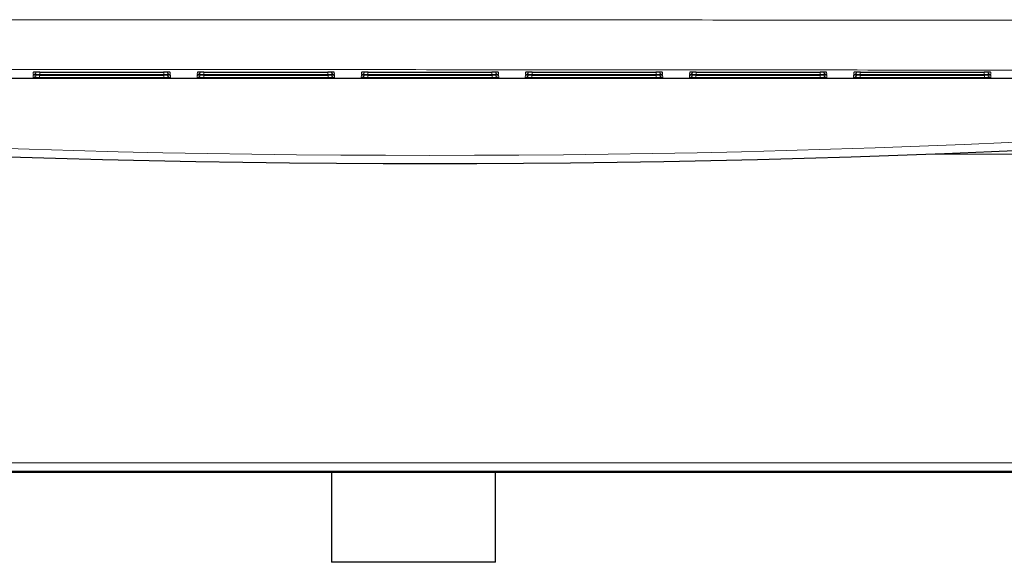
# Model space of a CAD drawing. Header units: millimetres. Extents: x 5 to 418, y 2 to 292.
# Tile 2 of 54: x 76 to 96, y 79 to 90. Entities that reach past the tile are written whole.
import ezdxf

# ---------------------------------------------------------------- set-up
doc = ezdxf.new("R2010")
doc.units = ezdxf.units.MM

msp = doc.modelspace()

# ---------------------------------------------------------------- linework, layer by layer
at = {"color": 7, "linetype": 'Continuous', "lineweight": 25}
for p, q in [((55.0605, 88.6268), (112.8554, 88.6268)), ((76.031, 88.6872), (78.5516, 88.6872)), ((76.0341, 88.7465), (78.5485, 88.7465)), ((78.6721, 88.7449), (78.6728, 88.7449)), ((78.6752, 88.6856), (78.6759, 88.6856)), ((79.3643, 88.6872), (81.8849, 88.6872)), ((79.3674, 88.7465), (81.8818, 88.7465)), ((82.0054, 88.7449), (82.0061, 88.7449)), ((82.0085, 88.6856), (82.0092, 88.6856)), ((82.6977, 88.6872), (85.2182, 88.6872)), ((82.7008, 88.7465), (85.2151, 88.7465)), ((85.3388, 88.7449), (85.3394, 88.7449)), ((85.3419, 88.6856), (85.3425, 88.6856)), ((86.031, 88.6872), (88.5516, 88.6872)), ((86.0341, 88.7465), (88.5485, 88.7465)), ((88.6721, 88.7449), (88.6728, 88.7449)), ((88.6752, 88.6856), (88.6759, 88.6856)), ((89.3643, 88.6872), (91.8849, 88.6872)), ((89.3674, 88.7465), (91.8818, 88.7465)), ((92.0054, 88.7449), (92.0061, 88.7449)), ((92.0085, 88.6856), (92.0092, 88.6856)), ((92.6977, 88.6872), (95.2182, 88.6872)), ((92.7008, 88.7465), (95.2151, 88.7465)), ((95.3388, 88.7449), (95.3394, 88.7449)), ((95.3419, 88.6856), (95.3425, 88.6856)), ((38.1246, 80.6247), (129.7913, 80.6247)), ((81.9579, 80.6247), (81.9579, 78.7914)), ((85.2913, 78.7914), (85.2913, 80.6247)), ((85.2913, 78.7914), (81.9579, 78.7914))]:
    msp.add_line(p, q, dxfattribs=at)
at = {"color": 7, "linetype": 'Continuous', "lineweight": 18}
for p, q in [((75.8954, 88.6399), (75.8977, 88.6848)), ((75.9089, 88.6858), (75.8977, 88.6848)), ((75.8985, 88.6993), (75.9008, 88.7441)), ((75.912, 88.7451), (75.9008, 88.7441)), ((76.0284, 88.6375), (76.0284, 88.6872)), ((78.5542, 88.6375), (76.0284, 88.6375)), ((76.0315, 88.7465), (76.0315, 88.6969)), ((78.551, 88.6969), (76.0315, 88.6969)), ((78.551, 88.7465), (78.551, 88.6969)), ((78.5542, 88.6375), (78.5542, 88.6872)), ((78.6817, 88.7441), (78.6705, 88.7451)), ((78.6848, 88.6848), (78.6736, 88.6858)), ((78.6817, 88.7441), (78.6841, 88.6993)), ((78.6848, 88.6848), (78.6872, 88.6399)), ((79.2287, 88.6399), (79.2311, 88.6848)), ((79.2423, 88.6858), (79.2311, 88.6848)), ((79.2318, 88.6993), (79.2342, 88.7441)), ((79.2454, 88.7451), (79.2342, 88.7441)), ((79.3617, 88.6375), (79.3617, 88.6872)), ((81.8875, 88.6375), (79.3617, 88.6375)), ((79.3648, 88.7465), (79.3648, 88.6969)), ((81.8844, 88.6969), (79.3648, 88.6969)), ((81.8844, 88.7465), (81.8844, 88.6969)), ((81.8875, 88.6375), (81.8875, 88.6872)), ((82.0151, 88.7441), (82.0038, 88.7451)), ((82.0182, 88.6848), (82.0069, 88.6858)), ((82.0151, 88.7441), (82.0174, 88.6993)), ((82.0182, 88.6848), (82.0205, 88.6399)), ((82.562, 88.6399), (82.5644, 88.6848)), ((82.5756, 88.6858), (82.5644, 88.6848)), ((82.5651, 88.6993), (82.5675, 88.7441)), ((82.5787, 88.7451), (82.5675, 88.7441)), ((82.6951, 88.6375), (82.6951, 88.6872)), ((85.2208, 88.6375), (82.6951, 88.6375)), ((82.6982, 88.7465), (82.6982, 88.6969)), ((85.2177, 88.6969), (82.6982, 88.6969)), ((85.2177, 88.7465), (85.2177, 88.6969)), ((85.2208, 88.6375), (85.2208, 88.6872)), ((85.3484, 88.7441), (85.3372, 88.7451)), ((85.3515, 88.6848), (85.3403, 88.6858)), ((85.3484, 88.7441), (85.3507, 88.6993)), ((85.3515, 88.6848), (85.3539, 88.6399)), ((85.8954, 88.6399), (85.8977, 88.6848)), ((85.9089, 88.6858), (85.8977, 88.6848)), ((85.8985, 88.6993), (85.9008, 88.7441)), ((85.912, 88.7451), (85.9008, 88.7441)), ((86.0284, 88.6375), (86.0284, 88.6872)), ((88.5542, 88.6375), (86.0284, 88.6375)), ((86.0315, 88.7465), (86.0315, 88.6969)), ((88.551, 88.6969), (86.0315, 88.6969)), ((88.551, 88.7465), (88.551, 88.6969)), ((88.5542, 88.6375), (88.5542, 88.6872)), ((88.6817, 88.7441), (88.6705, 88.7451)), ((88.6848, 88.6848), (88.6736, 88.6858)), ((88.6817, 88.7441), (88.6841, 88.6993)), ((88.6848, 88.6848), (88.6872, 88.6399)), ((89.2287, 88.6399), (89.2311, 88.6848)), ((89.2423, 88.6858), (89.2311, 88.6848)), ((89.2318, 88.6993), (89.2342, 88.7441)), ((89.2454, 88.7451), (89.2342, 88.7441)), ((89.3617, 88.6375), (89.3617, 88.6872)), ((91.8875, 88.6375), (89.3617, 88.6375)), ((89.3648, 88.7465), (89.3648, 88.6969)), ((91.8844, 88.6969), (89.3648, 88.6969)), ((91.8844, 88.7465), (91.8844, 88.6969)), ((91.8875, 88.6375), (91.8875, 88.6872)), ((92.0151, 88.7441), (92.0038, 88.7451)), ((92.0182, 88.6848), (92.0069, 88.6858)), ((92.0151, 88.7441), (92.0174, 88.6993)), ((92.0182, 88.6848), (92.0205, 88.6399)), ((92.562, 88.6399), (92.5644, 88.6848)), ((92.5756, 88.6858), (92.5644, 88.6848)), ((92.5651, 88.6993), (92.5675, 88.7441)), ((92.5787, 88.7451), (92.5675, 88.7441)), ((92.6951, 88.6375), (92.6951, 88.6872)), ((95.2208, 88.6375), (92.6951, 88.6375)), ((92.6982, 88.7465), (92.6982, 88.6969)), ((95.2177, 88.6969), (92.6982, 88.6969)), ((95.2177, 88.7465), (95.2177, 88.6969)), ((95.2208, 88.6375), (95.2208, 88.6872)), ((95.3484, 88.7441), (95.3372, 88.7451)), ((95.3515, 88.6848), (95.3403, 88.6858)), ((95.3484, 88.7441), (95.3507, 88.6993)), ((95.3515, 88.6848), (95.3539, 88.6399)), ((103.5812, 87.0811), (94.0837, 87.0811)), ((62.0477, 80.8118), (105.8682, 80.8118)), ((105.8682, 80.6451), (62.0477, 80.6451))]:
    msp.add_line(p, q, dxfattribs=at)
at = {"color": 7, "linetype": 'Continuous', "lineweight": 25}
msp.add_arc((83.9579, 353.5554), 266.6667, 263.460485, 276.539515, dxfattribs=at)
at = {"color": 7, "linetype": 'Continuous', "lineweight": 18}
for centre, radius, start, end in [((83.9579, 353.5554), 266.5, 263.774994, 276.225006), ((75.8954, 88.7066), 0.0667, 269.99639, 342.76882), ((75.8985, 88.766), 0.0667, 269.99639, 342.66884), ((78.6841, 88.766), 0.0667, 197.33019, 270.00457), ((78.6872, 88.7066), 0.0667, 197.23022, 270.00457), ((79.2287, 88.7066), 0.0667, 269.99639, 342.76882), ((79.2318, 88.766), 0.0667, 269.99639, 342.66885), ((82.0174, 88.766), 0.0667, 197.33019, 270.00457), ((82.0205, 88.7066), 0.0667, 197.23022, 270.00457), ((82.562, 88.7066), 0.0667, 269.99639, 342.76882), ((82.5652, 88.766), 0.0667, 269.99639, 342.66885), ((85.3507, 88.766), 0.0667, 197.33018, 270.00457), ((85.3538, 88.7066), 0.0667, 197.23021, 270.00457), ((85.8954, 88.7066), 0.0667, 269.99639, 342.76882), ((85.8985, 88.766), 0.0667, 269.99639, 342.66884), ((88.6841, 88.766), 0.0667, 197.3302, 270.00457), ((88.6872, 88.7066), 0.0667, 197.23021, 270.00457), ((89.2287, 88.7066), 0.0667, 269.99639, 342.76883), ((89.2318, 88.766), 0.0667, 269.99639, 342.66884), ((92.0174, 88.766), 0.0667, 197.33019, 270.00457), ((92.0205, 88.7066), 0.0667, 197.23021, 270.00457), ((92.562, 88.7066), 0.0667, 269.99639, 342.76882), ((92.5652, 88.766), 0.0667, 269.99639, 342.66884), ((95.3507, 88.766), 0.0667, 197.3302, 270.00457), ((95.3538, 88.7066), 0.0667, 197.23022, 270.00457)]:
    msp.add_arc(centre, radius, start, end, dxfattribs=at)
for centre, ratio, start_param, end_param in [((76.0289, 88.6399), 0.0178207, 3.1406575, 4.7087148), ((76.0312, 88.6848), 0.0177877, 2.8554193, 3.140661), ((76.032, 88.6993), 0.0178207, 3.1406575, 4.7087148), ((76.0343, 88.7441), 0.0177877, 2.8554193, 3.140661), ((78.5482, 88.7441), 0.0177877, 0.0009316, 0.2833315), ((78.5513, 88.6848), 0.0177877, 0.0009316, 0.2833315), ((79.3622, 88.6399), 0.0178207, 3.1406575, 4.7087148), ((79.3646, 88.6848), 0.0177877, 2.8554193, 3.140661), ((79.3653, 88.6993), 0.0178207, 3.1406575, 4.7087148), ((79.3677, 88.7441), 0.0177877, 2.8554193, 3.140661), ((81.8815, 88.7441), 0.0177877, 0.0009316, 0.2833315), ((81.8846, 88.6848), 0.0177877, 0.0009316, 0.2833315), ((82.6956, 88.6399), 0.0178207, 3.1406575, 4.7087148), ((82.6979, 88.6848), 0.0177877, 2.8554193, 3.140661), ((82.6987, 88.6993), 0.0178207, 3.1406575, 4.7087148), ((82.701, 88.7441), 0.0177877, 2.8554193, 3.140661), ((85.2149, 88.7441), 0.0177877, 0.0009316, 0.2833315), ((85.218, 88.6848), 0.0177877, 0.0009316, 0.2833315), ((86.0289, 88.6399), 0.0178207, 3.1406575, 4.7087148), ((86.0312, 88.6848), 0.0177877, 2.8554193, 3.140661), ((86.032, 88.6993), 0.0178207, 3.1406575, 4.7087148), ((86.0343, 88.7441), 0.0177877, 2.8554193, 3.140661), ((88.5482, 88.7441), 0.0177877, 0.0009316, 0.2833315), ((88.5513, 88.6848), 0.0177877, 0.0009316, 0.2833315), ((89.3622, 88.6399), 0.0178207, 3.1406575, 4.7087148), ((89.3646, 88.6848), 0.0177877, 2.8554193, 3.140661), ((89.3653, 88.6993), 0.0178207, 3.1406575, 4.7087148), ((89.3677, 88.7441), 0.0177877, 2.8554193, 3.140661), ((91.8815, 88.7441), 0.0177877, 0.0009316, 0.2833315), ((91.8846, 88.6848), 0.0177877, 0.0009316, 0.2833315), ((92.6956, 88.6399), 0.0178207, 3.1406575, 4.7087148), ((92.6979, 88.6848), 0.0177877, 2.8554193, 3.140661), ((92.6987, 88.6993), 0.0178207, 3.1406575, 4.7087148), ((92.701, 88.7441), 0.0177877, 2.8554193, 3.140661), ((95.2149, 88.7441), 0.0177877, 0.0009316, 0.2833315), ((95.218, 88.6848), 0.0177877, 0.0009316, 0.2833315)]:
    msp.add_ellipse(centre, major_axis=(0.1335, 0), ratio=ratio, start_param=start_param, end_param=end_param, dxfattribs=at)
at = {"color": 7, "linetype": 'Continuous', "lineweight": 25}
for centre, ratio, start_param, end_param in [((76.0312, 88.6848), 0.0177877, 1.5726037, 2.8554193), ((76.0343, 88.7441), 0.0177877, 1.5726037, 2.8554193), ((78.5482, 88.7441), 0.0177877, 0.2833315, 1.5689889), ((78.5506, 88.6993), 0.0178207, 4.7160631, 6.2841204), ((78.5513, 88.6848), 0.0177877, 0.2833315, 1.5689889), ((78.5537, 88.6399), 0.0178207, 4.7160631, 6.2841204), ((79.3646, 88.6848), 0.0177877, 1.5726037, 2.8554193), ((79.3677, 88.7441), 0.0177877, 1.5726037, 2.8554193), ((81.8815, 88.7441), 0.0177877, 0.2833315, 1.5689889), ((81.8839, 88.6993), 0.0178207, 4.7160631, 6.2841204), ((81.8846, 88.6848), 0.0177877, 0.2833315, 1.5689889), ((81.887, 88.6399), 0.0178207, 4.7160631, 6.2841204), ((82.6979, 88.6848), 0.0177877, 1.5726037, 2.8554193), ((82.701, 88.7441), 0.0177877, 1.5726037, 2.8554193), ((85.2149, 88.7441), 0.0177877, 0.2833315, 1.5689889), ((85.2172, 88.6993), 0.0178207, 4.7160631, 6.2841204), ((85.218, 88.6848), 0.0177877, 0.2833315, 1.5689889), ((85.2203, 88.6399), 0.0178207, 4.7160631, 6.2841204), ((86.0312, 88.6848), 0.0177877, 1.5726037, 2.8554193), ((86.0343, 88.7441), 0.0177877, 1.5726037, 2.8554193), ((88.5482, 88.7441), 0.0177877, 0.2833315, 1.5689889), ((88.5506, 88.6993), 0.0178207, 4.7160631, 6.2841204), ((88.5513, 88.6848), 0.0177877, 0.2833315, 1.5689889), ((88.5537, 88.6399), 0.0178207, 4.7160631, 6.2841204), ((89.3646, 88.6848), 0.0177877, 1.5726037, 2.8554193), ((89.3677, 88.7441), 0.0177877, 1.5726037, 2.8554193), ((91.8815, 88.7441), 0.0177877, 0.2833315, 1.5689889), ((91.8839, 88.6993), 0.0178207, 4.7160631, 6.2841204), ((91.8846, 88.6848), 0.0177877, 0.2833315, 1.5689889), ((91.887, 88.6399), 0.0178207, 4.7160631, 6.2841204), ((92.6979, 88.6848), 0.0177877, 1.5726037, 2.8554193), ((92.701, 88.7441), 0.0177877, 1.5726037, 2.8554193), ((95.2149, 88.7441), 0.0177877, 0.2833315, 1.5689889), ((95.2172, 88.6993), 0.0178207, 4.7160631, 6.2841204), ((95.218, 88.6848), 0.0177877, 0.2833315, 1.5689889), ((95.2203, 88.6399), 0.0178207, 4.7160631, 6.2841204)]:
    msp.add_ellipse(centre, major_axis=(0.1335, 0), ratio=ratio, start_param=start_param, end_param=end_param, dxfattribs=at)
at = {"color": 7, "linetype": 'Continuous', "lineweight": 18}
for points, knots in [([(44.6983, 89.7887), (48.6246, 89.7941), (54.8311, 89.8026), (63.3373, 89.8087), (70.1972, 89.8115), (77.0591, 89.8117), (83.9198, 89.8095), (90.7765, 89.8049), (95.3431, 89.8001), (97.6246, 89.7973), (97.6246, 89.7973)], [0, 0, 0, 0, 0.2229873, 0.3524885, 0.4819898, 0.611491, 0.7409922, 0.870496, 0.9999996, 1, 1, 1, 1]), ([(97.5437, 88.7847), (95.2691, 88.7873), (90.7199, 88.7925), (83.8864, 88.7971), (77.0496, 88.7994), (70.2114, 88.7992), (63.3752, 88.7964), (54.8986, 88.7901), (48.7136, 88.7814), (44.8009, 88.7758)], [0, 0, 0, 0, 0.1295027, 0.2590054, 0.3885077, 0.51801, 0.6475123, 0.7770145, 1, 1, 1, 1])]:
    msp.add_open_spline(points, degree=3, knots=knots, dxfattribs=at)
at = {"color": 7, "linetype": 'Continuous', "lineweight": 25}
for points, knots in [([(75.9078, 88.6857), (75.9074, 88.6857), (75.9062, 88.6855), (75.906, 88.6855), (75.907, 88.6856), (75.9075, 88.6856)], [0, 0, 0, 0, 0.1989622, 0.5773523, 1, 1, 1, 1]), ([(75.9109, 88.745), (75.9105, 88.745), (75.9093, 88.7448), (75.9091, 88.7448), (75.9101, 88.7449), (75.9106, 88.7449)], [0, 0, 0, 0, 0.1989622, 0.5773523, 1, 1, 1, 1]), ([(79.2411, 88.6857), (79.2407, 88.6857), (79.2395, 88.6855), (79.2393, 88.6855), (79.2403, 88.6856), (79.2408, 88.6856)], [0, 0, 0, 0, 0.1989622, 0.5773523, 1, 1, 1, 1]), ([(79.2442, 88.745), (79.2438, 88.745), (79.2426, 88.7448), (79.2424, 88.7448), (79.2434, 88.7449), (79.2439, 88.7449)], [0, 0, 0, 0, 0.1989622, 0.5773523, 1, 1, 1, 1]), ([(82.5745, 88.6857), (82.574, 88.6857), (82.5728, 88.6855), (82.5726, 88.6855), (82.5736, 88.6856), (82.5741, 88.6856)], [0, 0, 0, 0, 0.1989622, 0.5773523, 1, 1, 1, 1]), ([(82.5776, 88.745), (82.5772, 88.745), (82.5759, 88.7448), (82.5757, 88.7448), (82.5767, 88.7449), (82.5773, 88.7449)], [0, 0, 0, 0, 0.1989622, 0.5773523, 1, 1, 1, 1]), ([(85.9078, 88.6857), (85.9074, 88.6857), (85.9062, 88.6855), (85.906, 88.6855), (85.907, 88.6856), (85.9075, 88.6856)], [0, 0, 0, 0, 0.19896224, 0.57735225, 1, 1, 1, 1]), ([(85.9109, 88.745), (85.9105, 88.745), (85.9093, 88.7448), (85.9091, 88.7448), (85.9101, 88.7449), (85.9106, 88.7449)], [0, 0, 0, 0, 0.1989622, 0.5773523, 1, 1, 1, 1]), ([(89.2411, 88.6857), (89.2407, 88.6857), (89.2395, 88.6855), (89.2393, 88.6855), (89.2403, 88.6856), (89.2408, 88.6856)], [0, 0, 0, 0, 0.1989622, 0.5773523, 1, 1, 1, 1]), ([(89.2442, 88.745), (89.2438, 88.745), (89.2426, 88.7448), (89.2424, 88.7448), (89.2434, 88.7449), (89.2439, 88.7449)], [0, 0, 0, 0, 0.1989622, 0.5773523, 1, 1, 1, 1]), ([(92.5745, 88.6857), (92.574, 88.6857), (92.5728, 88.6855), (92.5726, 88.6855), (92.5736, 88.6856), (92.5741, 88.6856)], [0, 0, 0, 0, 0.1989622, 0.5773523, 1, 1, 1, 1]), ([(92.5776, 88.745), (92.5772, 88.745), (92.5759, 88.7448), (92.5757, 88.7448), (92.5767, 88.7449), (92.5773, 88.7449)], [0, 0, 0, 0, 0.1989622, 0.5773523, 1, 1, 1, 1])]:
    msp.add_open_spline(points, degree=3, knots=knots, dxfattribs=at)

doc.saveas('drawing.dxf')
